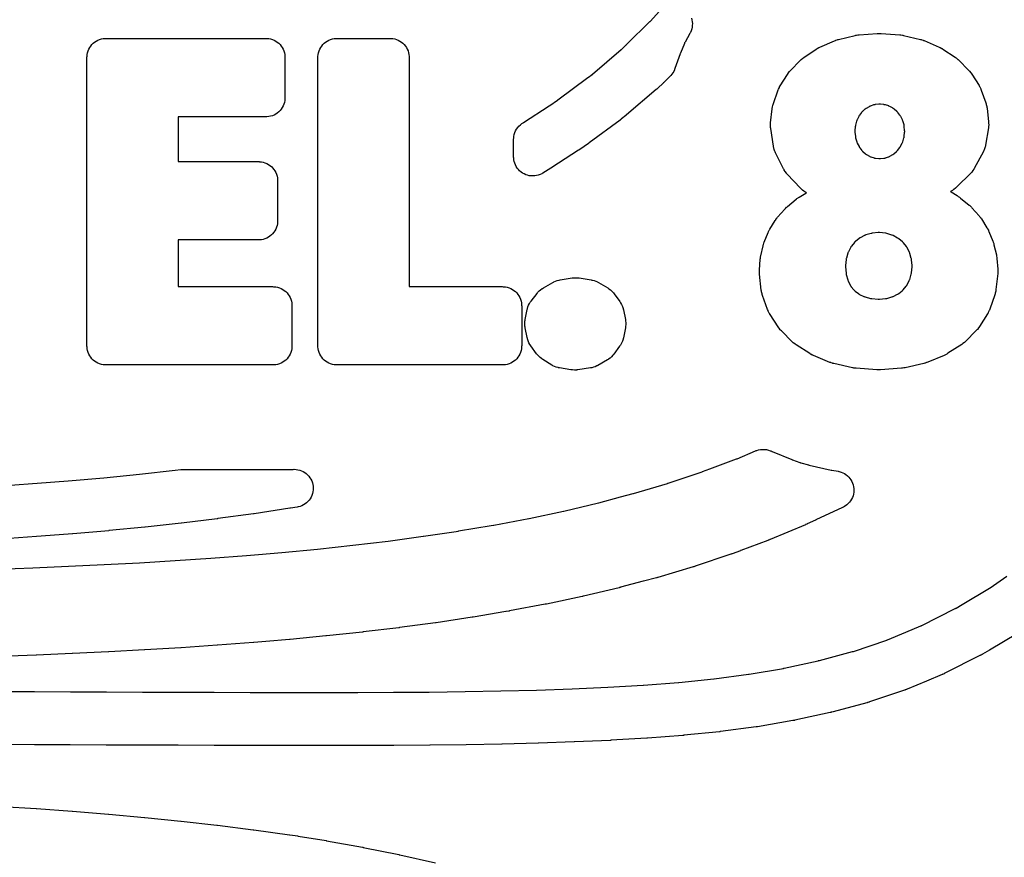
# Model space of a CAD drawing. Header units: metres. Extents: x -22 to 22, y 1.9 to 79.7.
# Tile 22 of 35: x 6.1 to 11.3, y 44 to 48.4. Entities that reach past the tile are written whole.
import ezdxf

# ---------------------------------------------------------------- set-up
doc = ezdxf.new("R2010")
doc.units = ezdxf.units.M

msp = doc.modelspace()

# ---------------------------------------------------------------- linework, layer by layer
at = {"layer": 'MARKING'}
for points in [[(9.6051, 48.3933), (9.6077, 48.384), (9.6093, 48.3744), (9.6101, 48.3647), (9.6099, 48.355), (9.6087, 48.3454), (9.6066, 48.3359), (9.6037, 48.3267), (9.5998, 48.3178), (9.599, 48.3163), (9.5968, 48.312), (9.5719, 48.267), (9.5706, 48.2646), (9.5694, 48.2621), (9.5682, 48.2595), (9.5471, 48.2087), (9.5465, 48.2074), (9.546, 48.2061), (9.5456, 48.2048), (9.5182, 48.1272), (9.5166, 48.1229), (9.5157, 48.1208), (9.5119, 48.1126), (9.5074, 48.1047), (9.5022, 48.0973), (9.4963, 48.0903), (9.4948, 48.0887), (9.4917, 48.0855), (9.4604, 48.0546), (9.46, 48.0542), (9.4596, 48.0538), (9.4591, 48.0534), (9.458, 48.0523), (9.4576, 48.0519), (9.4572, 48.0515), (9.4567, 48.0511), (9.4276, 48.0238), (9.4268, 48.0229), (9.4259, 48.0221), (9.4249, 48.0213), (9.4226, 48.0192), (9.4217, 48.0184), (9.4207, 48.0176), (9.4198, 48.0168), (9.2639, 47.884), (9.2634, 47.8835), (9.2629, 47.8831), (9.2624, 47.8827), (9.2611, 47.8816), (9.2606, 47.8812), (9.2601, 47.8808), (9.2596, 47.8804), (9.2368, 47.8619), (9.2359, 47.8613), (9.2351, 47.8606), (9.2343, 47.86), (9.2321, 47.8583), (9.2313, 47.8576), (9.2304, 47.857), (9.2296, 47.8564), (9.0674, 47.7363), (9.0669, 47.7359), (9.0663, 47.7355), (9.0657, 47.7351), (9.0643, 47.734), (9.0637, 47.7336), (9.0632, 47.7332), (9.0626, 47.7328), (9.0172, 47.7011), (9.0165, 47.7006), (9.0157, 47.7001), (9.015, 47.6996), (9.013, 47.6983), (9.0123, 47.6978), (9.0115, 47.6973), (9.0108, 47.6968), (8.871, 47.6065), (8.8704, 47.6061), (8.8698, 47.6057), (8.8692, 47.6053), (8.8676, 47.6043), (8.867, 47.604), (8.8664, 47.6036), (8.8658, 47.6032), (8.8229, 47.5772), (8.8188, 47.5748), (8.8168, 47.5738), (8.8081, 47.5696), (8.7991, 47.5663), (8.7898, 47.5638), (8.7803, 47.5623), (8.7707, 47.5617), (8.7611, 47.562), (8.7516, 47.5632), (8.7422, 47.5654), (8.7331, 47.5684), (8.7243, 47.5723), (8.7159, 47.577), (8.708, 47.5825), (8.7007, 47.5887), (8.694, 47.5956), (8.688, 47.6032), (8.6828, 47.6112), (8.6784, 47.6197), (8.6747, 47.6286), (8.672, 47.6379), (8.6702, 47.6473), (8.6693, 47.6569), (8.6691, 47.6591), (8.669, 47.6639), (8.669, 47.7525), (8.6692, 47.7576), (8.6693, 47.7601), (8.6703, 47.7703), (8.6724, 47.7803), (8.6755, 47.7901), (8.6796, 47.7995), (8.6847, 47.8084), (8.6906, 47.8168), (8.6973, 47.8245), (8.7048, 47.8315), (8.713, 47.8377), (8.7151, 47.8391), (8.7188, 47.8415), (8.7195, 47.842), (8.7201, 47.8424), (8.7208, 47.8427), (8.8567, 47.9306), (8.8574, 47.9311), (8.8582, 47.9316), (8.8589, 47.9321), (8.9007, 47.9613), (8.9012, 47.9616), (8.9018, 47.9621), (8.9023, 47.9625), (9.0605, 48.0796), (9.0614, 48.0803), (9.0622, 48.0809), (9.0631, 48.0816), (9.0822, 48.097), (9.0827, 48.0975), (9.0832, 48.0979), (9.0837, 48.0983), (9.2356, 48.2277), (9.2366, 48.2285), (9.2375, 48.2293), (9.2384, 48.2301), (9.2638, 48.254), (9.2642, 48.2544), (9.2646, 48.2548), (9.265, 48.2552), (9.3863, 48.3748), (9.3873, 48.3758), (9.3883, 48.3768), (9.3892, 48.3778), (9.4349, 48.428)], [(5.9489, 45.4911), (6.1369, 45.498), (6.3247, 45.5059), (6.5124, 45.5148), (6.7, 45.5249), (6.8874, 45.5363), (7.0746, 45.549), (7.2619, 45.5634), (7.3254, 45.5688), (7.4487, 45.5793), (7.6359, 45.5971), (7.6365, 45.5971), (7.8222, 45.6169), (7.8228, 45.6169), (8.0081, 45.639), (8.0088, 45.6391), (8.1936, 45.6639), (8.1944, 45.664), (8.3787, 45.6918), (8.3796, 45.692), (8.551, 45.721), (8.5638, 45.7232), (8.5645, 45.7234), (8.7484, 45.7577), (8.749, 45.7579), (8.7495, 45.758), (8.7501, 45.7581), (8.9319, 45.7964), (8.9325, 45.7966), (8.9332, 45.7967), (8.9338, 45.7969), (9.1152, 45.8401), (9.1159, 45.8403), (9.1165, 45.8404), (9.1171, 45.8406), (9.2321, 45.8711), (9.2979, 45.8889), (9.2985, 45.889), (9.2991, 45.8892), (9.2997, 45.8894), (9.4799, 45.9429), (9.4807, 45.9432), (9.4816, 45.9435), (9.4824, 45.9437), (9.6623, 46.0043), (9.663, 46.0045), (9.6636, 46.0048), (9.6643, 46.005), (9.7028, 46.0192), (9.8426, 46.0716), (9.8435, 46.0719), (9.8444, 46.0723), (9.8453, 46.0726), (9.942, 46.1133), (9.9469, 46.1152), (9.9493, 46.1161), (9.9592, 46.1191), (9.9695, 46.121), (9.9799, 46.1219), (9.9903, 46.1217), (10.0006, 46.1204), (10.0108, 46.1181), (10.0206, 46.1147), (10.0231, 46.1137), (10.0268, 46.1121), (10.0278, 46.1116), (10.0289, 46.1112), (10.0299, 46.1107), (10.1337, 46.0681), (10.1347, 46.0677), (10.1356, 46.0673), (10.1366, 46.0669), (10.1758, 46.0527), (10.1778, 46.0521), (10.1798, 46.0514), (10.1818, 46.0508), (10.222, 46.04), (10.223, 46.0397), (10.224, 46.0395), (10.2251, 46.0392), (10.341, 46.0131), (10.3419, 46.0129), (10.3429, 46.0127), (10.3438, 46.0125), (10.377, 46.0064), (10.3817, 46.0054), (10.3838, 46.0049), (10.3931, 46.0022), (10.4021, 45.9987), (10.4107, 45.9942), (10.4189, 45.989), (10.4265, 45.983), (10.4335, 45.9763), (10.4398, 45.9689), (10.4454, 45.961), (10.4501, 45.9526), (10.4541, 45.9437), (10.4571, 45.9345), (10.4593, 45.9251), (10.4605, 45.9155), (10.4608, 45.9058), (10.4602, 45.8961), (10.4586, 45.8865), (10.4561, 45.8772), (10.4527, 45.8681), (10.4485, 45.8594), (10.4434, 45.8511), (10.4375, 45.8434), (10.431, 45.8363), (10.4237, 45.8298), (10.4159, 45.8241), (10.4076, 45.8192), (10.4057, 45.8182), (10.4014, 45.816), (10.2611, 45.7504), (10.2608, 45.7502), (10.2595, 45.7496), (10.2591, 45.7494), (10.2149, 45.7292), (10.2142, 45.7288), (10.2135, 45.7285), (10.2127, 45.7282), (10.2082, 45.7262), (10.2074, 45.7259), (10.2067, 45.7256), (10.206, 45.7252), (10.0193, 45.6468), (10.0184, 45.6464), (10.0175, 45.6461), (10.0166, 45.6457), (10.011, 45.6435), (10.0101, 45.6431), (10.0092, 45.6428), (10.0082, 45.6424), (9.8645, 45.5885), (9.8642, 45.5884), (9.8632, 45.588), (9.8629, 45.5879), (9.8202, 45.5722), (9.8195, 45.572), (9.8189, 45.5717), (9.8182, 45.5715), (9.8141, 45.5701), (9.8135, 45.5698), (9.8128, 45.5696), (9.8121, 45.5694), (9.6253, 45.5065), (9.6244, 45.5062), (9.6236, 45.5059), (9.6227, 45.5056), (9.6174, 45.504), (9.6166, 45.5037), (9.6157, 45.5034), (9.6148, 45.5032), (9.4279, 45.4476), (9.4273, 45.4474), (9.4267, 45.4473), (9.4261, 45.4471), (9.4223, 45.446), (9.4217, 45.4459), (9.4211, 45.4457), (9.4205, 45.4455), (9.3522, 45.4271), (9.3519, 45.427), (9.2324, 45.3953), (9.2318, 45.3951), (9.2311, 45.3949), (9.2305, 45.3948), (9.2267, 45.3938), (9.226, 45.3936), (9.2254, 45.3935), (9.2248, 45.3933), (9.0376, 45.3487), (9.0369, 45.3486), (9.0363, 45.3484), (9.0356, 45.3483), (9.0317, 45.3474), (9.0311, 45.3472), (9.0304, 45.3471), (9.0298, 45.347), (8.8425, 45.3074), (8.8419, 45.3073), (8.8413, 45.3072), (8.8408, 45.3071), (8.8373, 45.3064), (8.8367, 45.3063), (8.8361, 45.3062), (8.8356, 45.3061), (8.648, 45.271), (8.6473, 45.2709), (8.6447, 45.2704), (8.6439, 45.2702), (8.629, 45.2677), (8.6288, 45.2677), (8.4552, 45.2382), (8.4544, 45.2381), (8.4512, 45.2376), (8.4502, 45.2374), (8.2619, 45.209), (8.2611, 45.2089), (8.2582, 45.2085), (8.2573, 45.2083), (8.0689, 45.1831), (8.0683, 45.183), (8.0657, 45.1827), (8.0649, 45.1826), (7.8764, 45.1601), (7.8758, 45.16), (7.8735, 45.1597), (7.8728, 45.1597), (7.6843, 45.1396), (7.6838, 45.1395), (7.6817, 45.1393), (7.6811, 45.1393), (7.4925, 45.1214), (7.492, 45.1213), (7.4903, 45.1212), (7.4898, 45.1211), (7.3644, 45.1104), (7.301, 45.1051), (7.3006, 45.105), (7.2992, 45.1049), (7.2988, 45.1049), (7.1101, 45.0904), (7.1097, 45.0904), (7.1082, 45.0903), (7.1077, 45.0902), (6.919, 45.0773), (6.9186, 45.0773), (6.9173, 45.0772), (6.9168, 45.0772), (6.7281, 45.0658), (6.7278, 45.0657), (6.7265, 45.0657), (6.7261, 45.0656), (6.5373, 45.0555), (6.5371, 45.0555), (6.5359, 45.0554), (6.5356, 45.0554), (6.3468, 45.0464), (6.3465, 45.0464), (6.3455, 45.0463), (6.3452, 45.0463), (6.1563, 45.0384), (6.1561, 45.0384), (6.1552, 45.0384), (6.1549, 45.0384), (5.966, 45.0314)], [(5.9475, 45.9286), (6.1354, 45.9415), (6.1599, 45.9434), (6.323, 45.956), (6.5113, 45.9725), (6.5118, 45.9726), (6.6988, 45.991), (6.6994, 45.991), (6.8862, 46.0116), (6.8868, 46.0117), (6.9165, 46.0153), (6.9226, 46.0159), (6.9287, 46.0162), (6.9348, 46.0164), (7.5002, 46.0164), (7.5014, 46.0164), (7.5026, 46.0165), (7.5039, 46.0165), (7.5079, 46.0167), (7.5127, 46.0168), (7.5141, 46.0168), (7.5238, 46.0163), (7.5335, 46.0149), (7.5429, 46.0126), (7.5521, 46.0093), (7.561, 46.0051), (7.5694, 46.0002), (7.5772, 45.9944), (7.5845, 45.9878), (7.5911, 45.9806), (7.5969, 45.9728), (7.602, 45.9645), (7.6062, 45.9557), (7.6096, 45.9465), (7.612, 45.9371), (7.6135, 45.9274), (7.6141, 45.9177), (7.6137, 45.9079), (7.6123, 45.8982), (7.6101, 45.8888), (7.6069, 45.8795), (7.6028, 45.8707), (7.5979, 45.8622), (7.5921, 45.8543), (7.5857, 45.847), (7.5785, 45.8404), (7.5708, 45.8344), (7.5625, 45.8293), (7.5537, 45.825), (7.5446, 45.8216), (7.5351, 45.8191), (7.5338, 45.8188), (7.529, 45.8179), (7.4936, 45.812), (7.4931, 45.812), (7.4919, 45.8118), (7.4911, 45.8117), (7.3027, 45.7832), (7.3021, 45.7831), (7.3008, 45.7829), (7.3, 45.7828), (7.1115, 45.7571), (7.111, 45.7571), (7.1098, 45.7569), (7.109, 45.7568), (6.9205, 45.7337), (6.92, 45.7336), (6.9189, 45.7335), (6.9182, 45.7334), (6.7296, 45.7127), (6.7292, 45.7126), (6.7281, 45.7125), (6.7275, 45.7125), (6.5389, 45.6939), (6.5384, 45.6939), (6.5375, 45.6938), (6.5369, 45.6937), (6.3482, 45.6772), (6.3478, 45.6771), (6.347, 45.6771), (6.3464, 45.677), (6.1816, 45.6642), (6.1576, 45.6623), (6.1573, 45.6623), (6.1565, 45.6623), (6.156, 45.6622), (5.9673, 45.6493)], [(5.9578, 44.8473), (6.147, 44.8465), (6.3362, 44.8457), (6.5253, 44.8448), (6.7144, 44.844), (6.9034, 44.8432), (7.0925, 44.8425), (7.2814, 44.842), (7.4703, 44.8416), (7.6592, 44.8415), (7.8479, 44.8417), (8.0365, 44.8425), (8.225, 44.8439), (8.4133, 44.8461), (8.6013, 44.8494), (8.789, 44.8541), (8.9765, 44.8606), (9.1645, 44.869), (9.1652, 44.869), (9.3511, 44.88), (9.3521, 44.8801), (9.5373, 44.8945), (9.5379, 44.8945), (9.5384, 44.8946), (9.539, 44.8946), (9.7224, 44.9132), (9.7232, 44.9133), (9.7239, 44.9134), (9.7247, 44.9135), (9.9065, 44.9374), (9.9075, 44.9375), (9.9084, 44.9377), (9.9094, 44.9378), (10.0893, 44.9685), (10.0905, 44.9688), (10.0917, 44.969), (10.0929, 44.9692), (10.2727, 45.009), (10.2737, 45.0093), (10.2746, 45.0095), (10.2756, 45.0097), (10.2797, 45.0108), (10.4534, 45.0568), (10.455, 45.0572), (10.4566, 45.0577), (10.4582, 45.0582), (10.6335, 45.1175), (10.6351, 45.1181), (10.6367, 45.1187), (10.6383, 45.1194), (10.7344, 45.1594), (10.8133, 45.1923), (10.815, 45.193), (10.8166, 45.1938), (10.8183, 45.1946), (10.9938, 45.2834), (10.9953, 45.2842), (10.9968, 45.285), (10.9983, 45.2859), (11.0307, 45.3051), (11.1744, 45.3905), (11.176, 45.3915), (11.1775, 45.3925), (11.179, 45.3935), (11.2661, 45.4543)], [(11.3219, 45.1525), (11.1741, 45.0646), (11.1374, 45.0428), (11.136, 45.042), (11.1345, 45.0411), (11.133, 45.0403), (11.1291, 45.0381), (11.1275, 45.0373), (11.126, 45.0365), (11.1245, 45.0357), (10.9401, 44.9424), (10.9385, 44.9416), (10.9368, 44.9408), (10.9352, 44.94), (10.9309, 44.9381), (10.9292, 44.9373), (10.9275, 44.9366), (10.9259, 44.9359), (10.8423, 44.901), (10.7415, 44.859), (10.74, 44.8584), (10.7384, 44.8578), (10.7368, 44.8571), (10.7326, 44.8556), (10.731, 44.855), (10.7294, 44.8544), (10.7278, 44.8538), (10.5435, 44.7915), (10.5419, 44.791), (10.5403, 44.7905), (10.5387, 44.79), (10.5345, 44.7887), (10.5329, 44.7882), (10.5312, 44.7878), (10.5296, 44.7873), (10.3515, 44.7402), (10.3513, 44.7401), (10.3442, 44.7383), (10.3432, 44.738), (10.3423, 44.7378), (10.3413, 44.7375), (10.3388, 44.7369), (10.3378, 44.7367), (10.3369, 44.7365), (10.3359, 44.7362), (10.15, 44.6951), (10.1488, 44.6949), (10.1476, 44.6946), (10.1464, 44.6944), (10.1433, 44.6938), (10.1421, 44.6935), (10.1409, 44.6933), (10.1397, 44.6931), (9.9538, 44.6614), (9.9529, 44.6612), (9.952, 44.6611), (9.951, 44.6609), (9.9486, 44.6605), (9.9476, 44.6604), (9.9467, 44.6603), (9.9457, 44.6601), (9.7591, 44.6356), (9.7584, 44.6355), (9.7577, 44.6354), (9.7569, 44.6353), (9.755, 44.6351), (9.7542, 44.635), (9.7535, 44.6349), (9.7527, 44.6348), (9.5656, 44.6159), (9.565, 44.6158), (9.5645, 44.6158), (9.5639, 44.6157), (9.5623, 44.6156), (9.5618, 44.6155), (9.5612, 44.6155), (9.5606, 44.6154), (9.3732, 44.6009), (9.3724, 44.6008), (9.3708, 44.6007), (9.3697, 44.6006), (9.1813, 44.5895), (9.1807, 44.5894), (9.1794, 44.5894), (9.1786, 44.5893), (8.9899, 44.5809), (8.9895, 44.5809), (8.9887, 44.5809), (8.9881, 44.5808), (8.7994, 44.5743), (8.799, 44.5743), (8.7982, 44.5743), (8.7976, 44.5742), (8.6089, 44.5695), (8.6086, 44.5695), (8.6079, 44.5695), (8.6075, 44.5695), (8.4189, 44.5662), (8.4184, 44.5661), (8.2289, 44.5639), (8.2284, 44.5639), (8.039, 44.5625), (8.0387, 44.5625), (7.8494, 44.5617), (7.8491, 44.5617), (7.6598, 44.5615), (7.6596, 44.5615), (7.4704, 44.5616), (7.4702, 44.5616), (7.281, 44.562), (7.2809, 44.562), (7.0916, 44.5625), (6.9024, 44.5632), (6.7132, 44.564), (6.5241, 44.5648), (6.335, 44.5657), (6.1459, 44.5665), (5.9568, 44.5673)], [(5.9737, 44.2416), (6.155, 44.2301), (6.1553, 44.23), (6.1561, 44.23), (6.1565, 44.2299), (6.3452, 44.2164), (6.3456, 44.2163), (6.3464, 44.2163), (6.3469, 44.2162), (6.5355, 44.201), (6.5359, 44.2009), (6.5368, 44.2009), (6.5374, 44.2008), (6.726, 44.1837), (6.7264, 44.1837), (6.7273, 44.1836), (6.7279, 44.1835), (6.9165, 44.1645), (6.917, 44.1644), (6.918, 44.1643), (6.9187, 44.1642), (7.1072, 44.143), (7.1077, 44.1429), (7.1088, 44.1428), (7.1096, 44.1427), (7.298, 44.119), (7.2986, 44.1189), (7.2998, 44.1188), (7.3006, 44.1187), (7.4892, 44.0923), (7.4896, 44.0922), (7.4906, 44.0921), (7.4913, 44.092), (7.5329, 44.0857), (7.5334, 44.0856), (7.5346, 44.0854), (7.5353, 44.0853), (7.6813, 44.0614), (7.682, 44.0613), (7.6835, 44.061), (7.6845, 44.0608), (7.8728, 44.0266), (7.8733, 44.0265), (7.8738, 44.0264), (7.8743, 44.0263), (7.8757, 44.0261), (7.8762, 44.026), (7.8767, 44.0259), (7.8772, 44.0257), (8.0647, 43.9876), (8.0653, 43.9875), (8.0659, 43.9874), (8.0665, 43.9872), (8.068, 43.9869), (8.0685, 43.9868), (8.0691, 43.9866), (8.0697, 43.9865), (8.2572, 43.9437)]]:
    msp.add_lwpolyline(points, dxfattribs=at)
for points in [[(6.4228, 46.6616), (6.4227, 46.664), (6.4226, 46.6689), (6.4226, 48.184), (6.4227, 48.1889), (6.4228, 48.1912), (6.4238, 48.201), (6.4257, 48.2106), (6.4286, 48.22), (6.4323, 48.2291), (6.4369, 48.2377), (6.4424, 48.2459), (6.4486, 48.2535), (6.4556, 48.2604), (6.4631, 48.2666), (6.4713, 48.2721), (6.48, 48.2767), (6.489, 48.2805), (6.4984, 48.2833), (6.508, 48.2852), (6.5178, 48.2862), (6.5201, 48.2863), (6.525, 48.2864), (7.3628, 48.2864), (7.3677, 48.2863), (7.37, 48.2862), (7.3798, 48.2852), (7.3894, 48.2833), (7.3988, 48.2805), (7.4079, 48.2767), (7.4165, 48.2721), (7.4247, 48.2666), (7.4323, 48.2604), (7.4392, 48.2535), (7.4455, 48.2459), (7.4509, 48.2377), (7.4555, 48.2291), (7.4593, 48.22), (7.4621, 48.2106), (7.464, 48.201), (7.465, 48.1912), (7.4651, 48.1889), (7.4652, 48.184), (7.4652, 47.9754), (7.4651, 47.9705), (7.465, 47.9681), (7.464, 47.9584), (7.4621, 47.9487), (7.4593, 47.9393), (7.4555, 47.9303), (7.4509, 47.9216), (7.4455, 47.9135), (7.4392, 47.9059), (7.4323, 47.8989), (7.4247, 47.8927), (7.4165, 47.8873), (7.4079, 47.8826), (7.3988, 47.8789), (7.3894, 47.876), (7.3798, 47.8741), (7.37, 47.8731), (7.3677, 47.873), (7.3628, 47.8729), (6.9066, 47.8729), (6.905, 47.8729), (6.9031, 47.8727), (6.9029, 47.8708), (6.9029, 47.8692), (6.9029, 47.641), (6.9029, 47.6394), (6.9031, 47.6375), (6.905, 47.6373), (6.9066, 47.6373), (7.3239, 47.6373), (7.3288, 47.6372), (7.3311, 47.637), (7.3409, 47.6361), (7.3505, 47.6342), (7.3599, 47.6313), (7.369, 47.6276), (7.3776, 47.6229), (7.3858, 47.6175), (7.3934, 47.6113), (7.4003, 47.6043), (7.4065, 47.5967), (7.412, 47.5886), (7.4166, 47.5799), (7.4204, 47.5708), (7.4232, 47.5615), (7.4251, 47.5518), (7.4261, 47.5421), (7.4262, 47.5397), (7.4263, 47.5348), (7.4263, 47.3273), (7.4262, 47.3224), (7.4261, 47.32), (7.4251, 47.3103), (7.4232, 47.3007), (7.4204, 47.2913), (7.4166, 47.2822), (7.412, 47.2735), (7.4065, 47.2654), (7.4003, 47.2578), (7.3934, 47.2509), (7.3858, 47.2446), (7.3776, 47.2392), (7.369, 47.2346), (7.3599, 47.2308), (7.3505, 47.228), (7.3409, 47.226), (7.3311, 47.2251), (7.3288, 47.225), (7.3239, 47.2248), (6.9066, 47.2248), (6.905, 47.2248), (6.9031, 47.2246), (6.9029, 47.2227), (6.9029, 47.2212), (6.9029, 46.9825), (6.9029, 46.981), (6.9031, 46.9791), (6.905, 46.9789), (6.9066, 46.9788), (7.3996, 46.9788), (7.4045, 46.9787), (7.4068, 46.9786), (7.4166, 46.9777), (7.4262, 46.9757), (7.4356, 46.9729), (7.4447, 46.9691), (7.4533, 46.9645), (7.4615, 46.9591), (7.4691, 46.9528), (7.476, 46.9459), (7.4822, 46.9383), (7.4877, 46.9301), (7.4923, 46.9215), (7.4961, 46.9124), (7.4989, 46.903), (7.5008, 46.8934), (7.5018, 46.8836), (7.5019, 46.8813), (7.502, 46.8764), (7.502, 46.6689), (7.5019, 46.664), (7.5018, 46.6616), (7.5008, 46.6519), (7.4989, 46.6422), (7.4961, 46.6328), (7.4923, 46.6238), (7.4877, 46.6151), (7.4822, 46.607), (7.476, 46.5994), (7.4691, 46.5924), (7.4615, 46.5862), (7.4533, 46.5808), (7.4447, 46.5761), (7.4356, 46.5724), (7.4262, 46.5695), (7.4166, 46.5676), (7.4068, 46.5667), (7.4045, 46.5665), (7.3996, 46.5664), (6.525, 46.5664), (6.5201, 46.5665), (6.5178, 46.5667), (6.508, 46.5676), (6.4984, 46.5695), (6.489, 46.5724), (6.48, 46.5761), (6.4713, 46.5808), (6.4631, 46.5862), (6.4556, 46.5924), (6.4486, 46.5994), (6.4424, 46.607), (6.4369, 46.6151), (6.4323, 46.6238), (6.4286, 46.6328), (6.4257, 46.6422), (6.4238, 46.6519)], [(7.639, 46.6616), (7.6389, 46.664), (7.6388, 46.6689), (7.6388, 48.184), (7.6389, 48.1889), (7.639, 48.1912), (7.6399, 48.201), (7.6419, 48.2106), (7.6447, 48.22), (7.6485, 48.2291), (7.6531, 48.2377), (7.6585, 48.2459), (7.6648, 48.2535), (7.6717, 48.2604), (7.6793, 48.2666), (7.6875, 48.2721), (7.6961, 48.2767), (7.7052, 48.2805), (7.7146, 48.2833), (7.7242, 48.2852), (7.734, 48.2862), (7.7363, 48.2863), (7.7412, 48.2864), (8.0166, 48.2864), (8.0215, 48.2863), (8.0238, 48.2862), (8.0336, 48.2852), (8.0432, 48.2833), (8.0526, 48.2805), (8.0617, 48.2767), (8.0703, 48.2721), (8.0785, 48.2666), (8.0861, 48.2604), (8.093, 48.2535), (8.0992, 48.2459), (8.1047, 48.2377), (8.1093, 48.2291), (8.1131, 48.22), (8.1159, 48.2106), (8.1178, 48.201), (8.1188, 48.1912), (8.1189, 48.1889), (8.119, 48.184), (8.119, 46.9825), (8.1191, 46.981), (8.1193, 46.9791), (8.1212, 46.9789), (8.1227, 46.9788), (8.6089, 46.9788), (8.6138, 46.9787), (8.6162, 46.9786), (8.626, 46.9777), (8.6356, 46.9757), (8.645, 46.9729), (8.654, 46.9691), (8.6627, 46.9645), (8.6709, 46.9591), (8.6784, 46.9528), (8.6854, 46.9459), (8.6916, 46.9383), (8.6971, 46.9301), (8.7017, 46.9215), (8.7054, 46.9124), (8.7083, 46.903), (8.7102, 46.8934), (8.7112, 46.8836), (8.7113, 46.8813), (8.7114, 46.8764), (8.7114, 46.6689), (8.7113, 46.664), (8.7112, 46.6616), (8.7102, 46.6519), (8.7083, 46.6422), (8.7054, 46.6328), (8.7017, 46.6238), (8.6971, 46.6151), (8.6916, 46.607), (8.6854, 46.5994), (8.6784, 46.5924), (8.6709, 46.5862), (8.6627, 46.5808), (8.654, 46.5761), (8.645, 46.5724), (8.6356, 46.5695), (8.626, 46.5676), (8.6162, 46.5667), (8.6138, 46.5665), (8.6089, 46.5664), (7.7412, 46.5664), (7.7363, 46.5665), (7.734, 46.5667), (7.7242, 46.5676), (7.7146, 46.5695), (7.7052, 46.5724), (7.6961, 46.5761), (7.6875, 46.5808), (7.6793, 46.5862), (7.6717, 46.5924), (7.6648, 46.5994), (7.6585, 46.607), (7.6531, 46.6151), (7.6485, 46.6238), (7.6447, 46.6328), (7.6419, 46.6422), (7.6399, 46.6519)], [(10.034, 47.9351), (10.0348, 47.9379), (10.0366, 47.9434), (10.0603, 48.0106), (10.0623, 48.0158), (10.0633, 48.0184), (10.0682, 48.0284), (10.0695, 48.0309), (10.0724, 48.0357), (10.1107, 48.0966), (10.1137, 48.1009), (10.1152, 48.1031), (10.1217, 48.1113), (10.1234, 48.1133), (10.127, 48.1172), (10.1781, 48.1697), (10.1817, 48.1732), (10.1836, 48.1749), (10.1913, 48.1814), (10.1933, 48.1829), (10.1974, 48.1858), (10.2616, 48.2295), (10.2656, 48.232), (10.2675, 48.2333), (10.2757, 48.2378), (10.2778, 48.2388), (10.2821, 48.2408), (10.3591, 48.2742), (10.3631, 48.2758), (10.3651, 48.2766), (10.3733, 48.2794), (10.3754, 48.28), (10.3796, 48.2811), (10.4678, 48.3023), (10.4717, 48.3032), (10.4737, 48.3036), (10.4817, 48.3049), (10.4838, 48.3051), (10.4878, 48.3055), (10.5832, 48.3125), (10.5905, 48.3128), (10.5978, 48.3128), (10.6051, 48.3126), (10.7023, 48.3055), (10.7064, 48.3051), (10.7084, 48.3049), (10.7164, 48.3036), (10.7184, 48.3032), (10.7224, 48.3024), (10.8113, 48.2811), (10.8154, 48.28), (10.8175, 48.2794), (10.8255, 48.2767), (10.8275, 48.276), (10.8315, 48.2744), (10.9092, 48.241), (10.9134, 48.2391), (10.9155, 48.2381), (10.9236, 48.2337), (10.9255, 48.2325), (10.9294, 48.23), (10.9942, 48.1867), (10.9983, 48.1838), (11.0003, 48.1824), (11.008, 48.176), (11.0098, 48.1743), (11.0134, 48.1709), (11.0647, 48.1192), (11.0684, 48.1152), (11.0702, 48.1132), (11.077, 48.1047), (11.0786, 48.1025), (11.0816, 48.098), (11.1194, 48.0383), (11.1223, 48.0335), (11.1236, 48.0311), (11.1285, 48.0211), (11.1296, 48.0185), (11.1316, 48.0133), (11.1553, 47.9469), (11.1571, 47.9414), (11.1579, 47.9386), (11.1605, 47.9272), (11.161, 47.9244), (11.1618, 47.9186), (11.1696, 47.8468), (11.17, 47.8423), (11.1702, 47.84), (11.1703, 47.831), (11.1697, 47.8219), (11.1694, 47.8197), (11.1688, 47.8152), (11.1538, 47.7236), (11.1527, 47.7181), (11.1521, 47.7154), (11.1491, 47.7046), (11.1448, 47.6942), (11.1436, 47.6917), (11.1411, 47.6867), (11.0961, 47.604), (11.0937, 47.5998), (11.0924, 47.5978), (11.087, 47.5898), (11.0809, 47.5824), (11.0793, 47.5806), (11.0759, 47.5772), (11.0022, 47.5037), (10.9979, 47.4996), (10.9957, 47.4977), (10.9864, 47.4904), (10.984, 47.4887), (10.979, 47.4855), (10.9721, 47.4813), (10.9709, 47.4805), (10.9694, 47.4794), (10.9709, 47.4784), (10.9722, 47.4775), (11.0043, 47.4582), (11.0105, 47.4542), (11.0164, 47.45), (11.0223, 47.4456), (11.0676, 47.4083), (11.0706, 47.4057), (11.0721, 47.4044), (11.0778, 47.3989), (11.0792, 47.3975), (11.0819, 47.3946), (11.1198, 47.3518), (11.1224, 47.3487), (11.1237, 47.3471), (11.1286, 47.3406), (11.1297, 47.3389), (11.1319, 47.3356), (11.1614, 47.2888), (11.1636, 47.2851), (11.1647, 47.2833), (11.1686, 47.2757), (11.1695, 47.2737), (11.1712, 47.2698), (11.1922, 47.219), (11.1936, 47.2153), (11.1943, 47.2134), (11.1968, 47.2057), (11.1973, 47.2038), (11.1983, 47.1998), (11.211, 47.1458), (11.2118, 47.142), (11.2121, 47.1401), (11.2133, 47.1324), (11.2135, 47.1305), (11.2139, 47.1267), (11.2181, 47.0709), (11.2183, 47.0664), (11.2184, 47.0642), (11.2183, 47.0552), (11.2181, 47.053), (11.2177, 47.0485), (11.2088, 46.9636), (11.208, 46.9579), (11.2076, 46.955), (11.205, 46.9438), (11.2042, 46.941), (11.2025, 46.9355), (11.1764, 46.8607), (11.1743, 46.8554), (11.1732, 46.8528), (11.1683, 46.8425), (11.1669, 46.84), (11.164, 46.8351), (11.1222, 46.7691), (11.1191, 46.7645), (11.1175, 46.7623), (11.1106, 46.7536), (11.1087, 46.7516), (11.1049, 46.7475), (11.048, 46.6908), (11.0443, 46.6872), (11.0423, 46.6855), (11.0344, 46.6791), (11.0323, 46.6776), (11.0281, 46.6746), (10.9561, 46.6277), (10.9522, 46.6252), (10.9502, 46.6241), (10.9421, 46.6198), (10.94, 46.6188), (10.9358, 46.6169), (10.8494, 46.581), (10.8454, 46.5794), (10.8435, 46.5787), (10.8355, 46.5761), (10.8334, 46.5756), (10.8293, 46.5746), (10.7299, 46.5518), (10.7261, 46.551), (10.7242, 46.5506), (10.7165, 46.5494), (10.7145, 46.5492), (10.7107, 46.5489), (10.6013, 46.5413), (10.5944, 46.541), (10.5875, 46.541), (10.5806, 46.5413), (10.4727, 46.5487), (10.4689, 46.5491), (10.467, 46.5493), (10.4595, 46.5504), (10.4576, 46.5507), (10.4539, 46.5515), (10.3546, 46.5738), (10.3505, 46.5748), (10.3485, 46.5754), (10.3405, 46.5779), (10.3385, 46.5786), (10.3345, 46.5802), (10.2481, 46.6157), (10.2439, 46.6175), (10.2418, 46.6185), (10.2337, 46.6227), (10.2318, 46.6239), (10.2279, 46.6263), (10.156, 46.6727), (10.1517, 46.6756), (10.1496, 46.6771), (10.1415, 46.6836), (10.1396, 46.6854), (10.1358, 46.6889), (10.0787, 46.7455), (10.075, 46.7494), (10.0732, 46.7514), (10.0664, 46.7598), (10.0648, 46.762), (10.0618, 46.7664), (10.019, 46.8325), (10.0161, 46.8374), (10.0147, 46.8399), (10.0096, 46.8501), (10.0085, 46.8527), (10.0064, 46.858), (9.9797, 46.9323), (9.9778, 46.938), (9.977, 46.9408), (9.9743, 46.9523), (9.9738, 46.9552), (9.973, 46.9611), (9.9639, 47.0446), (9.9635, 47.0492), (9.9633, 47.0514), (9.9632, 47.0605), (9.9632, 47.0628), (9.9635, 47.0673), (9.9675, 47.1223), (9.9678, 47.1261), (9.9681, 47.1279), (9.9692, 47.1355), (9.9695, 47.1373), (9.9703, 47.141), (9.9825, 47.1942), (9.9835, 47.1981), (9.984, 47.2001), (9.9865, 47.2078), (9.9872, 47.2098), (9.9886, 47.2136), (10.009, 47.2635), (10.0107, 47.2673), (10.0115, 47.2691), (10.0153, 47.2765), (10.0163, 47.2783), (10.0184, 47.2819), (10.0468, 47.3279), (10.0491, 47.3313), (10.0503, 47.3331), (10.0552, 47.3397), (10.0565, 47.3413), (10.0591, 47.3445), (10.0963, 47.3869), (10.0989, 47.3898), (10.1003, 47.3913), (10.106, 47.3968), (10.1074, 47.3981), (10.1104, 47.4007), (10.1563, 47.4388), (10.1594, 47.4412), (10.1609, 47.4424), (10.1672, 47.4469), (10.1689, 47.4479), (10.1721, 47.45), (10.208, 47.4714), (10.2092, 47.4722), (10.2107, 47.4732), (10.2093, 47.4744), (10.208, 47.4752), (10.2022, 47.4789), (10.1988, 47.4812), (10.1971, 47.4824), (10.1905, 47.4874), (10.1844, 47.4929), (10.1829, 47.4944), (10.18, 47.4973), (10.1098, 47.572), (10.1066, 47.5755), (10.105, 47.5774), (10.0991, 47.585), (10.094, 47.5931), (10.0928, 47.5952), (10.0906, 47.5994), (10.0482, 47.6835), (10.046, 47.6882), (10.0449, 47.6906), (10.0412, 47.7005), (10.0386, 47.7106), (10.038, 47.7132), (10.0371, 47.7184), (10.0229, 47.812), (10.0223, 47.8163), (10.0221, 47.8184), (10.0215, 47.827), (10.0217, 47.8357), (10.0219, 47.8378), (10.0222, 47.8421), (10.0302, 47.9153), (10.031, 47.921), (10.0314, 47.9238)], [(10.504, 47.6943), (10.5068, 47.6912), (10.508, 47.6901), (10.5214, 47.6786), (10.5226, 47.6775), (10.526, 47.6752), (10.5274, 47.6743), (10.5431, 47.6654), (10.5446, 47.6646), (10.5484, 47.6629), (10.55, 47.6623), (10.567, 47.6568), (10.5687, 47.6563), (10.573, 47.6554), (10.5747, 47.6552), (10.5926, 47.6533), (10.5943, 47.6532), (10.5985, 47.6532), (10.6002, 47.6533), (10.6187, 47.6552), (10.6205, 47.6554), (10.6249, 47.6563), (10.6266, 47.6569), (10.643, 47.6622), (10.6447, 47.6628), (10.6486, 47.6646), (10.6501, 47.6654), (10.6654, 47.6742), (10.6668, 47.6751), (10.6702, 47.6775), (10.6714, 47.6785), (10.6854, 47.6908), (10.6866, 47.6919), (10.6893, 47.6948), (10.6903, 47.696), (10.7024, 47.7116), (10.7033, 47.7128), (10.7053, 47.7161), (10.7061, 47.7174), (10.7156, 47.7361), (10.7163, 47.7374), (10.7177, 47.7409), (10.7182, 47.7424), (10.7243, 47.7627), (10.7248, 47.7643), (10.7256, 47.7684), (10.7257, 47.77), (10.7279, 47.7926), (10.728, 47.7941), (10.728, 47.7979), (10.7279, 47.7994), (10.7258, 47.8233), (10.7256, 47.8249), (10.7249, 47.8288), (10.7245, 47.8303), (10.7185, 47.8515), (10.7181, 47.8529), (10.7167, 47.8565), (10.716, 47.8579), (10.7072, 47.8757), (10.7064, 47.8772), (10.7041, 47.8808), (10.7031, 47.8822), (10.6917, 47.8967), (10.6907, 47.8979), (10.6879, 47.9008), (10.6868, 47.9018), (10.6728, 47.9139), (10.6715, 47.915), (10.6681, 47.9174), (10.6667, 47.9182), (10.6507, 47.9273), (10.6492, 47.928), (10.6454, 47.9297), (10.6438, 47.9303), (10.6267, 47.9358), (10.625, 47.9363), (10.6207, 47.9372), (10.6189, 47.9375), (10.6001, 47.9394), (10.5984, 47.9395), (10.5943, 47.9395), (10.5926, 47.9393), (10.5726, 47.9373), (10.5708, 47.9371), (10.5664, 47.9361), (10.5646, 47.9356), (10.5473, 47.9298), (10.5457, 47.9293), (10.5418, 47.9275), (10.5403, 47.9267), (10.5248, 47.9177), (10.5234, 47.9168), (10.5201, 47.9144), (10.5188, 47.9133), (10.5057, 47.9018), (10.5045, 47.9006), (10.5016, 47.8975), (10.5006, 47.8962), (10.49, 47.8821), (10.4891, 47.8807), (10.487, 47.8773), (10.4863, 47.8758), (10.4775, 47.8575), (10.4769, 47.8561), (10.4756, 47.8526), (10.4752, 47.8512), (10.4693, 47.8297), (10.469, 47.8283), (10.4683, 47.8246), (10.4682, 47.8231), (10.4662, 47.7993), (10.4661, 47.7978), (10.4661, 47.7942), (10.4662, 47.7927), (10.4683, 47.7693), (10.4685, 47.7677), (10.4692, 47.7638), (10.4696, 47.7623), (10.4757, 47.7414), (10.4762, 47.7399), (10.4776, 47.7362), (10.4783, 47.7348), (10.4877, 47.7164), (10.4884, 47.715), (10.4905, 47.7118), (10.4914, 47.7105), (10.5029, 47.6956)], [(10.4617, 46.9604), (10.4651, 46.9571), (10.4665, 46.9559), (10.4843, 46.9421), (10.4857, 46.9411), (10.4892, 46.9389), (10.4907, 46.9381), (10.513, 46.927), (10.5146, 46.9263), (10.5185, 46.9248), (10.5201, 46.9244), (10.5479, 46.9171), (10.5493, 46.9167), (10.553, 46.9161), (10.5545, 46.9159), (10.5888, 46.9132), (10.5901, 46.9132), (10.5935, 46.9132), (10.5949, 46.9133), (10.6271, 46.916), (10.6286, 46.9162), (10.6325, 46.9169), (10.634, 46.9172), (10.661, 46.9248), (10.6626, 46.9253), (10.6663, 46.9267), (10.6678, 46.9274), (10.6905, 46.9389), (10.692, 46.9397), (10.6955, 46.9419), (10.6968, 46.9429), (10.7151, 46.9572), (10.7164, 46.9583), (10.7195, 46.9614), (10.7207, 46.9627), (10.7356, 46.9806), (10.7367, 46.9819), (10.7391, 46.9855), (10.7399, 46.987), (10.7518, 47.0095), (10.7525, 47.011), (10.7541, 47.0149), (10.7546, 47.0165), (10.7626, 47.0439), (10.763, 47.0455), (10.7638, 47.0495), (10.7639, 47.0511), (10.7668, 47.084), (10.7669, 47.0855), (10.7669, 47.0892), (10.7668, 47.0906), (10.7642, 47.1198), (10.764, 47.1213), (10.7633, 47.1251), (10.7629, 47.1266), (10.7553, 47.1535), (10.7549, 47.155), (10.7534, 47.1587), (10.7528, 47.1602), (10.7411, 47.1833), (10.7403, 47.1849), (10.7379, 47.1885), (10.7369, 47.1899), (10.7215, 47.2091), (10.7205, 47.2104), (10.7176, 47.2133), (10.7164, 47.2144), (10.6969, 47.2307), (10.6957, 47.2317), (10.6924, 47.234), (10.691, 47.2348), (10.6681, 47.2475), (10.6666, 47.2483), (10.6627, 47.25), (10.6611, 47.2505), (10.6348, 47.2587), (10.6332, 47.2592), (10.6289, 47.26), (10.6272, 47.2602), (10.5953, 47.2632), (10.5938, 47.2633), (10.59, 47.2633), (10.5885, 47.2632), (10.5581, 47.2605), (10.5565, 47.2603), (10.5526, 47.2595), (10.5511, 47.2591), (10.5238, 47.2512), (10.5223, 47.2508), (10.5186, 47.2493), (10.5172, 47.2486), (10.4941, 47.2368), (10.4926, 47.2359), (10.489, 47.2335), (10.4876, 47.2325), (10.4691, 47.2174), (10.4678, 47.2163), (10.4647, 47.2131), (10.4635, 47.2118), (10.4482, 47.1926), (10.4472, 47.1913), (10.445, 47.1879), (10.4442, 47.1865), (10.4318, 47.1627), (10.4311, 47.1612), (10.4296, 47.1575), (10.4291, 47.156), (10.4211, 47.1288), (10.4207, 47.1272), (10.4199, 47.1232), (10.4197, 47.1216), (10.4169, 47.0903), (10.4168, 47.0889), (10.4168, 47.0853), (10.4169, 47.0839), (10.4196, 47.0493), (10.4198, 47.0478), (10.4205, 47.044), (10.4208, 47.0426), (10.4285, 47.0145), (10.4289, 47.0129), (10.4305, 47.0089), (10.4312, 47.0074), (10.4423, 46.9855), (10.4431, 46.9839), (10.4456, 46.9801), (10.4467, 46.9787), (10.4605, 46.9618)], [(8.7954, 46.9473), (8.797, 46.9492), (8.8038, 46.9564), (8.8112, 46.9629), (8.8192, 46.9686), (8.8213, 46.9699), (8.8255, 46.9725), (8.8751, 47.001), (8.8791, 47.0032), (8.8811, 47.0042), (8.8894, 47.0081), (8.8981, 47.0111), (8.9069, 47.0134), (8.9092, 47.0138), (8.9137, 47.0146), (8.9772, 47.0246), (8.9823, 47.0253), (8.9849, 47.0255), (8.9953, 47.0261), (9.0056, 47.0255), (9.0082, 47.0253), (9.0134, 47.0246), (9.0768, 47.0146), (9.0815, 47.0137), (9.0838, 47.0133), (9.0929, 47.0109), (9.1018, 47.0077), (9.1103, 47.0037), (9.1124, 47.0026), (9.1165, 47.0003), (9.1644, 46.972), (9.1687, 46.9693), (9.1707, 46.968), (9.1789, 46.962), (9.1863, 46.9552), (9.1931, 46.9478), (9.1947, 46.9458), (9.1977, 46.9418), (9.2276, 46.9012), (9.2308, 46.8967), (9.2322, 46.8944), (9.2377, 46.885), (9.2421, 46.8749), (9.2454, 46.8645), (9.2461, 46.8619), (9.2473, 46.8565), (9.2574, 46.8057), (9.2582, 46.8009), (9.2586, 46.7985), (9.2595, 46.7888), (9.2595, 46.779), (9.2586, 46.7693), (9.2582, 46.7669), (9.2574, 46.7621), (9.2471, 46.7097), (9.2458, 46.7043), (9.2452, 46.7016), (9.2418, 46.6911), (9.2374, 46.681), (9.2319, 46.6715), (9.2304, 46.6692), (9.2272, 46.6647), (9.1968, 46.6235), (9.1936, 46.6194), (9.192, 46.6174), (9.185, 46.6098), (9.1774, 46.603), (9.169, 46.597), (9.1669, 46.5956), (9.1625, 46.5929), (9.1131, 46.5644), (9.109, 46.5622), (9.107, 46.5612), (9.0985, 46.5573), (9.0897, 46.5542), (9.0807, 46.552), (9.0785, 46.5515), (9.0739, 46.5507), (9.0075, 46.5406), (9.0023, 46.54), (8.9996, 46.5397), (8.9891, 46.5392), (8.9785, 46.5399), (8.9759, 46.5402), (8.9707, 46.5409), (8.91, 46.5511), (8.9053, 46.552), (8.903, 46.5525), (8.8937, 46.555), (8.8847, 46.5584), (8.876, 46.5626), (8.874, 46.5638), (8.8698, 46.5662), (8.822, 46.5956), (8.8179, 46.5982), (8.8159, 46.5996), (8.8081, 46.6055), (8.8009, 46.6122), (8.7944, 46.6195), (8.7929, 46.6214), (8.7899, 46.6253), (8.7594, 46.6673), (8.7563, 46.6718), (8.7549, 46.674), (8.7495, 46.6833), (8.7452, 46.6932), (8.742, 46.7034), (8.7413, 46.706), (8.7401, 46.7112), (8.73, 46.7617), (8.7291, 46.7666), (8.7288, 46.769), (8.7278, 46.779), (8.7278, 46.789), (8.7288, 46.7989), (8.7292, 46.8013), (8.7301, 46.8063), (8.7405, 46.8577), (8.7416, 46.8621), (8.7421, 46.8643), (8.7447, 46.8729), (8.7481, 46.8813), (8.7522, 46.8894), (8.757, 46.897), (8.7583, 46.8989), (8.761, 46.9025), (8.7924, 46.9435)]]:
    msp.add_lwpolyline(points, close=True, dxfattribs=at)

doc.saveas('drawing.dxf')
